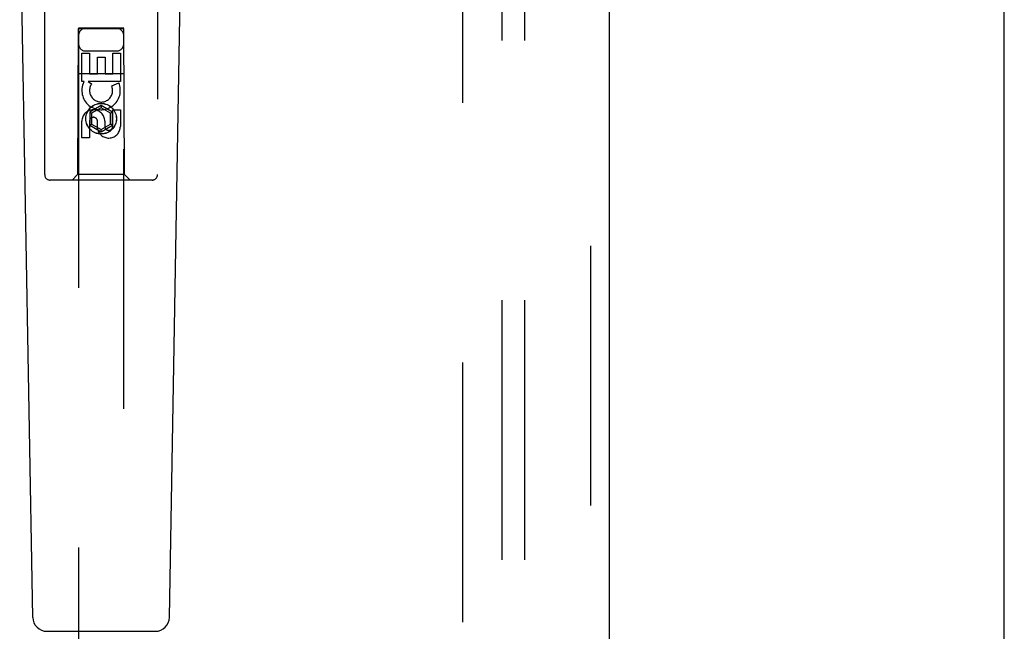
# Model space of a CAD drawing. Header units: inches. Extents: x 0 to 262, y 0 to 169.
# Tile 66 of 83: x 114.3 to 119.75, y 81.56 to 84.95. Entities that reach past the tile are written whole.
import ezdxf

# ---------------------------------------------------------------- set-up
doc = ezdxf.new("R2010")
doc.units = ezdxf.units.IN
doc.header["$LTSCALE"] = 14.384615
doc.header["$MEASUREMENT"] = 0
doc.linetypes.add('HIDDEN', pattern=[0.2, 0.1, -0.1])
doc.layers.get('0').update_dxf_attribs({"linetype": 'CONTINUOUS'})
for name, color, linetype in [('DEFAULT_2', 8, 'HIDDEN'), ('MAIN_RH_DOOR_ASSEMBLY', 7, 'CONTINUOUS'), ('SUBPANEL', 7, 'CONTINUOUS')]:
    doc.layers.add(name, color=color, linetype=linetype)

msp = doc.modelspace()

# ---------------------------------------------------------------- linework, layer by layer
at = {"color": 7, "linetype": 'Continuous'}
msp.add_line((119.7524, 49.1779), (119.7524, 120.9699), dxfattribs=at)
at = {"layer": 'DEFAULT_2', "color": 8, "linetype": 'HIDDEN'}
msp.add_line((116.7524, 117.5739), (116.7524, 56.5739), dxfattribs=at)
at = {"layer": 'MAIN_RH_DOOR_ASSEMBLY', "color": 8, "linetype": 'HIDDEN'}
for p, q in [((117.4609, 118.2199), (117.4609, 55.9279)), ((114.4399, 84.0914), (114.4399, 85.9489)), ((115.0649, 85.9489), (115.0649, 84.0914)), ((114.6259, 84.9014), (114.6224, 84.0914)), ((114.6259, 84.9014), (114.8789, 84.9014)), ((114.8774, 84.9032), (114.6274, 84.9032)), ((114.6274, 84.9032), (114.6274, 56.9014)), ((114.8774, 84.9001), (114.6274, 84.9001)), ((114.8774, 56.9014), (114.8774, 84.9032)), ((114.8824, 84.0914), (114.8789, 84.9014)), ((114.6458, 84.7635), (114.6882, 84.7635)), ((114.6458, 84.6074), (114.6458, 84.7635)), ((114.6674, 84.7764), (114.8374, 84.7764)), ((114.6882, 84.7635), (114.6882, 84.65)), ((114.8166, 84.7635), (114.859, 84.7635)), ((114.8166, 84.65), (114.8166, 84.7635)), ((114.859, 84.7635), (114.859, 84.6074)), ((114.7317, 84.7422), (114.7741, 84.7422)), ((114.7317, 84.65), (114.7317, 84.7422)), ((114.7741, 84.7422), (114.7741, 84.65)), ((114.6248, 84.6514), (114.8799, 84.6514)), ((114.6581, 84.6074), (114.6458, 84.6074)), ((114.6563, 84.6039), (114.6581, 84.6074)), ((114.859, 84.6074), (114.6814, 84.6074)), ((114.6814, 84.6074), (114.7, 84.5944)), ((114.6882, 84.65), (114.7317, 84.65)), ((114.7741, 84.65), (114.8166, 84.65)), ((114.8109, 84.583), (114.85, 84.6)), ((114.7524, 84.4739), (114.6899, 84.4378)), ((114.6899, 84.4378), (114.6999, 84.432)), ((114.6899, 84.4378), (114.6899, 84.3656)), ((114.7524, 84.4623), (114.6999, 84.432)), ((114.8149, 84.4378), (114.7524, 84.4739)), ((114.7524, 84.4739), (114.7524, 84.4623)), ((114.8049, 84.432), (114.7524, 84.4623)), ((114.8149, 84.4378), (114.8049, 84.432)), ((114.8149, 84.3656), (114.8149, 84.4378)), ((114.8166, 84.4511), (114.859, 84.4511)), ((114.8166, 84.3587), (114.8166, 84.4511)), ((114.859, 84.4511), (114.859, 84.3587)), ((114.6458, 84.2948), (114.6458, 84.3873)), ((114.6882, 84.3873), (114.6882, 84.2948)), ((114.6999, 84.432), (114.6999, 84.3714)), ((114.7317, 84.3449), (114.7317, 84.3912)), ((114.7727, 84.3873), (114.7727, 84.3588)), ((114.8049, 84.3714), (114.8049, 84.432)), ((114.6899, 84.3656), (114.6999, 84.3714)), ((114.6899, 84.3656), (114.7524, 84.3295)), ((114.6999, 84.3714), (114.7524, 84.3411)), ((114.7524, 84.3411), (114.8049, 84.3714)), ((114.7524, 84.3295), (114.8149, 84.3656)), ((114.7524, 84.3295), (114.7524, 84.3411)), ((114.8149, 84.3656), (114.8049, 84.3714)), ((114.6882, 84.2948), (114.6458, 84.2948)), ((115.0349, 84.0614), (114.4699, 84.0614)), ((114.6224, 84.0914), (114.5924, 84.0614)), ((114.8824, 84.0914), (114.6224, 84.0914)), ((114.8824, 84.0914), (114.9124, 84.0614))]:
    msp.add_line(p, q, dxfattribs=at)
at = {"layer": 'MAIN_RH_DOOR_ASSEMBLY', "color": 3, "linetype": 'Continuous'}
msp.add_line((117.5649, 118.2199), (117.5649, 55.9279), dxfattribs=at)
at = {"layer": 'MAIN_RH_DOOR_ASSEMBLY', "color": 7, "linetype": 'Continuous'}
for p, q in [((114.3738, 81.6395), (114.3016, 85.7788)), ((115.1309, 81.6395), (115.2031, 85.7788)), ((114.4526, 81.5621), (115.0521, 81.5621))]:
    msp.add_line(p, q, dxfattribs=at)
at = {"layer": 'MAIN_RH_DOOR_ASSEMBLY', "color": 8, "linetype": 'HIDDEN'}
for radius in [0.085, 0.0845]:
    msp.add_circle((114.7524, 84.4014), radius, dxfattribs=at)
for centre, radius, start, end in [((114.6674, 84.8614), 0.04, 90, 180), ((114.8374, 84.8614), 0.04, 0, 90), ((114.6674, 84.8164), 0.04, 180, 270), ((114.8374, 84.8164), 0.04, 270, 360), ((114.7522, 84.5576), 0.1065, 154.2636, 23.4027), ((114.7522, 84.5576), 0.0639, 144.8895, 23.4026), ((114.7092, 84.3873), 0.0635, 0, 180), ((114.7102, 84.3873), 0.0219, 10.307, 180), ((114.7946, 84.3586), 0.0644, 192.2995, 0.0775), ((114.7946, 84.3587), 0.0219, 179.9011, 360), ((114.4699, 84.0914), 0.03, 180, 270), ((115.0349, 84.0914), 0.03, 270, 360)]:
    msp.add_arc(centre, radius, start, end, dxfattribs=at)
at = {"layer": 'MAIN_RH_DOOR_ASSEMBLY', "color": 7, "linetype": 'Continuous'}
for centre, start, end in [((114.4526, 81.6408), 181, 270), ((115.0521, 81.6408), 270, 359)]:
    msp.add_arc(centre, 0.0787, start, end, dxfattribs=at)
at = {"layer": 'SUBPANEL', "color": 8, "linetype": 'HIDDEN'}
for p, q in [((116.9711, 115.0426), (116.9711, 59.1051)), ((117.0961, 115.0426), (117.0961, 59.1051))]:
    msp.add_line(p, q, dxfattribs=at)

doc.saveas('drawing.dxf')
